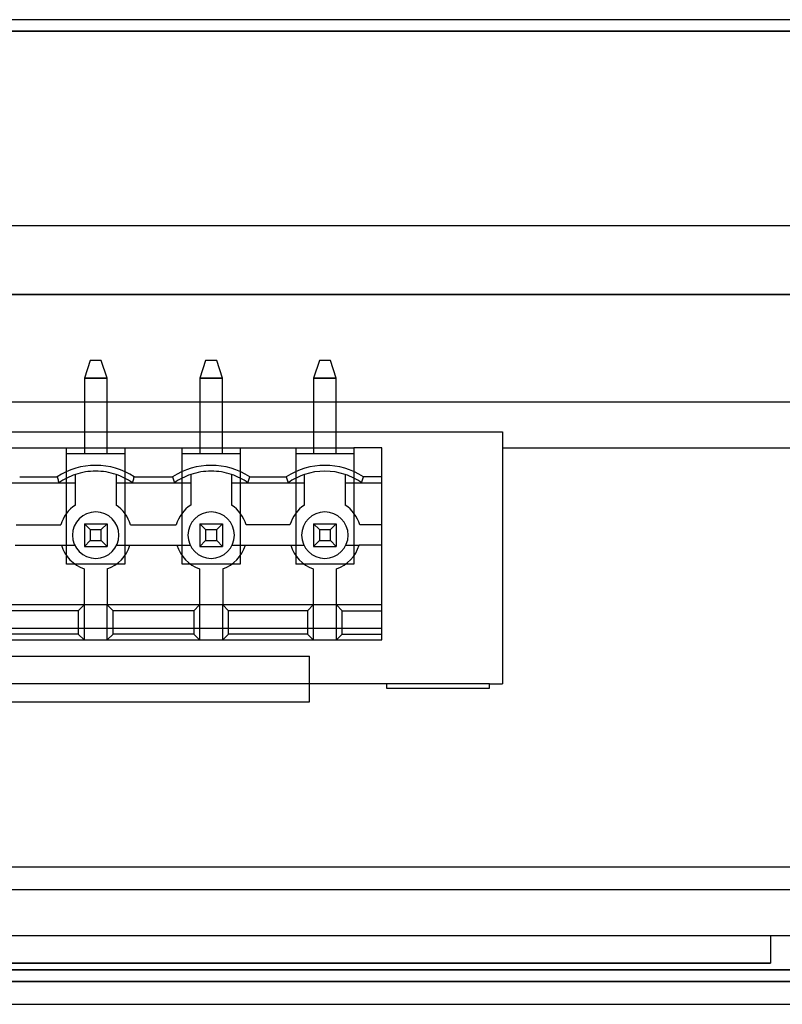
# Model space of a CAD drawing. Header units: millimetres. Extents: x -76 to 76, y -16 to 42.
# Tile 30 of 41: x 24 to 58, y -16 to 27. Entities that reach past the tile are written whole.
import ezdxf

# ---------------------------------------------------------------- set-up
doc = ezdxf.new("R2010")
doc.units = ezdxf.units.MM
doc.layers.add('MAIN-1', color=7, linetype='Continuous')
doc.layers.add('MAIN-2', color=7, linetype='Continuous')

msp = doc.modelspace()

# ---------------------------------------------------------------- linework, layer by layer
at = {"layer": 'MAIN-1'}
for p, q in [((73.5, 27), (-73.5, 27)), ((-74.823, -14.5), (74.823, -14.5)), ((73.5, -15), (-73.5, -15)), ((-64.236, -15), (64.236, -15)), ((-62, -16), (62, -16))]:
    msp.add_line(p, q, dxfattribs=at)
at = {"layer": 'MAIN-2'}
for p, q in [((-74.823, 26.5), (74.823, 26.5)), ((74.823, 26.5), (-74.823, 26.5)), ((-74.823, 26.5), (74.823, 26.5)), ((74.823, 26.5), (-74.823, 26.5)), ((-74.823, 26.5), (74.823, 26.5)), ((74.823, 26.5), (-74.823, 26.5)), ((-74.823, 26.5), (74.823, 26.5)), ((74.823, 26.5), (-74.823, 26.5)), ((-74.823, 26.5), (74.823, 26.5)), ((74.823, 26.5), (-74.823, 26.5)), ((-74.823, 26.5), (74.823, 26.5)), ((74.823, 26.5), (-74.823, 26.5)), ((-74.823, 26.5), (74.823, 26.5)), ((74.823, 26.5), (-74.823, 26.5)), ((-74.823, 26.5), (74.823, 26.5)), ((74.823, 26.5), (-74.823, 26.5)), ((-74.823, 26.5), (74.823, 26.5)), ((74.823, 26.5), (-74.823, 26.5)), ((-74.823, 26.5), (74.823, 26.5)), ((74.823, 26.5), (-74.823, 26.5)), ((-74.823, 26.5), (74.823, 26.5)), ((74.823, 26.5), (-74.823, 26.5)), ((-74.823, 26.5), (74.823, 26.5)), ((74.823, 26.5), (-74.823, 26.5)), ((-74.823, 26.5), (74.823, 26.5)), ((74.823, 26.5), (-74.823, 26.5)), ((74.823, 26.5), (-74.823, 26.5)), ((-74.823, 26.5), (74.823, 26.5)), ((75.5, 18), (-75.5, 18)), ((75.5, 15), (-75.5, 15)), ((-61, 15), (61, 15)), ((27.289, 12.11), (27.035, 11.348)), ((27.771, 12.11), (27.289, 12.11)), ((27.289, 12.11), (27.289, 12.11)), ((28.025, 11.348), (27.771, 12.11)), ((27.771, 12.11), (27.771, 12.11)), ((32.331, 12.11), (32.077, 11.348)), ((32.813, 12.11), (32.331, 12.11)), ((32.331, 12.11), (32.331, 12.11)), ((33.067, 11.348), (32.813, 12.11)), ((32.813, 12.11), (32.813, 12.11)), ((37.296, 12.11), (37.042, 11.348)), ((37.779, 12.11), (37.296, 12.11)), ((37.296, 12.11), (37.296, 12.11)), ((38.033, 11.348), (37.779, 12.11)), ((37.779, 12.11), (37.779, 12.11)), ((28.025, 11.348), (27.035, 11.348)), ((27.035, 11.348), (27.035, 8.046)), ((27.035, 11.348), (27.035, 11.348)), ((27.035, 11.348), (28.025, 11.348)), ((28.025, 8.046), (28.025, 11.348)), ((28.025, 11.348), (28.025, 11.348)), ((33.067, 11.348), (32.077, 11.348)), ((32.077, 11.348), (32.077, 8.046)), ((32.077, 11.348), (32.077, 11.348)), ((32.077, 11.348), (33.067, 11.348)), ((33.067, 8.046), (33.067, 11.348)), ((33.067, 11.348), (33.067, 11.348)), ((38.033, 11.348), (37.042, 11.348)), ((37.042, 11.348), (37.042, 8.046)), ((37.042, 11.348), (37.042, 11.348)), ((37.042, 11.348), (38.033, 11.348)), ((38.033, 8.046), (38.033, 11.348)), ((38.033, 11.348), (38.033, 11.348)), ((61, 10.3), (6.435, 10.3)), ((-46.2, 9), (45.3, 9)), ((45.3, 9), (45.3, 9)), ((45.3, 9), (45.3, 8.3)), ((23.796, 8.3), (26.26, 8.3)), ((26.26, 8.3), (26.26, 8.3)), ((26.26, 8.3), (28.8, 8.3)), ((26.26, 3.22), (26.26, 8.3)), ((28.8, 8.3), (28.8, 8.3)), ((28.8, 8.3), (31.302, 8.3)), ((28.8, 8.3), (28.8, 3.22)), ((31.302, 8.3), (31.302, 8.3)), ((31.302, 8.3), (33.842, 8.3)), ((31.302, 3.22), (31.302, 8.3)), ((33.842, 8.3), (33.842, 8.3)), ((33.842, 8.3), (36.268, 8.3)), ((33.842, 8.3), (33.842, 3.22)), ((36.268, 8.3), (38.808, 8.3)), ((36.268, 8.3), (36.268, 8.3)), ((36.268, 8.3), (36.268, 3.22)), ((38.808, 8.3), (38.808, 8.3)), ((40.027, 8.3), (38.808, 8.3)), ((38.808, 8.3), (38.808, 3.22)), ((40.027, 8.3), (40.027, 8.3)), ((40.027, 0.426), (40.027, 8.3)), ((45.3, 8.3), (45.3, -2)), ((45.3, 8.3), (45.3, 8.3)), ((45.3, 8.3), (61, 8.3)), ((26.26, 8.046), (26.26, 8.046)), ((28.8, 8.046), (26.26, 8.046)), ((27.035, 8.046), (27.035, 8.046)), ((28.025, 8.046), (28.025, 8.046)), ((28.8, 8.046), (28.8, 8.046)), ((31.302, 8.046), (31.302, 8.046)), ((33.842, 8.046), (31.302, 8.046)), ((32.077, 8.046), (32.077, 8.046)), ((33.067, 8.046), (33.067, 8.046)), ((33.842, 8.046), (33.842, 8.046)), ((36.268, 8.046), (36.268, 8.046)), ((38.808, 8.046), (36.268, 8.046)), ((37.042, 8.046), (37.042, 8.046)), ((38.033, 8.046), (38.033, 8.046)), ((38.808, 8.046), (38.808, 8.046)), ((24.211, 7.03), (25.845, 7.03)), ((25.845, 7.03), (25.858, 6.987)), ((25.858, 6.987), (25.871, 6.944)), ((25.871, 6.944), (25.884, 6.901)), ((25.884, 6.901), (25.898, 6.859)), ((26.641, 7.139), (26.641, 7.139)), ((26.641, 6.776), (26.641, 7.139)), ((27.53, 7.284), (27.53, 7.284)), ((28.419, 7.139), (28.419, 7.139)), ((28.419, 7.139), (28.419, 6.776)), ((29.163, 6.859), (29.176, 6.901)), ((29.176, 6.901), (29.189, 6.944)), ((29.189, 6.944), (29.202, 6.987)), ((29.202, 6.987), (29.215, 7.03)), ((29.215, 7.03), (30.887, 7.03)), ((30.887, 7.03), (30.9, 6.987)), ((30.9, 6.987), (30.913, 6.944)), ((30.913, 6.944), (30.926, 6.901)), ((30.926, 6.901), (30.939, 6.859)), ((31.683, 7.139), (31.683, 7.139)), ((31.683, 7.139), (31.683, 6.776)), ((32.572, 7.284), (32.572, 7.284)), ((33.461, 7.139), (33.461, 7.139)), ((33.461, 7.139), (33.461, 6.776)), ((34.205, 6.859), (34.218, 6.901)), ((34.218, 6.901), (34.231, 6.944)), ((34.231, 6.944), (34.244, 6.987)), ((34.244, 6.987), (34.257, 7.03)), ((34.257, 7.03), (35.853, 7.03)), ((35.853, 7.03), (35.866, 6.987)), ((35.866, 6.987), (35.879, 6.944)), ((35.879, 6.944), (35.892, 6.901)), ((35.892, 6.901), (35.905, 6.859)), ((36.649, 7.139), (36.649, 7.139)), ((36.649, 6.776), (36.649, 7.139)), ((38.427, 7.139), (38.427, 6.776)), ((38.427, 7.139), (38.427, 7.139)), ((39.17, 6.859), (39.183, 6.901)), ((39.183, 6.901), (39.196, 6.944)), ((39.196, 6.944), (39.209, 6.987)), ((39.209, 6.987), (39.223, 7.03)), ((40.027, 7.03), (39.223, 7.03)), ((23.415, 6.776), (26.641, 6.776)), ((25.898, 6.859), (25.911, 6.817)), ((25.911, 6.817), (25.924, 6.776)), ((25.924, 6.776), (25.924, 6.776)), ((26.641, 6.776), (26.641, 6.776)), ((26.641, 5.805), (26.641, 6.776)), ((28.419, 6.776), (28.419, 5.805)), ((28.419, 6.776), (31.683, 6.776)), ((28.419, 6.776), (28.419, 6.776)), ((29.137, 6.776), (29.15, 6.817)), ((29.137, 6.776), (29.137, 6.776)), ((29.15, 6.817), (29.163, 6.859)), ((30.939, 6.859), (30.953, 6.817)), ((30.953, 6.817), (30.966, 6.776)), ((30.966, 6.776), (30.966, 6.776)), ((31.683, 6.776), (31.683, 5.805)), ((31.683, 6.776), (31.683, 6.776)), ((33.461, 6.776), (36.649, 6.776)), ((33.461, 6.776), (33.461, 6.776)), ((33.461, 6.776), (33.461, 5.805)), ((34.178, 6.776), (34.192, 6.817)), ((34.178, 6.776), (34.178, 6.776)), ((34.192, 6.817), (34.205, 6.859)), ((35.905, 6.859), (35.918, 6.817)), ((35.918, 6.817), (35.931, 6.776)), ((35.931, 6.776), (35.931, 6.776)), ((36.649, 6.776), (36.649, 6.776)), ((36.649, 5.805), (36.649, 6.776)), ((38.427, 6.776), (40.027, 6.776)), ((38.427, 6.776), (38.427, 6.776)), ((38.427, 6.776), (38.427, 5.805)), ((39.144, 6.776), (39.157, 6.817)), ((39.144, 6.776), (39.144, 6.776)), ((39.157, 6.817), (39.17, 6.859)), ((40.027, 6.776), (40.027, 6.776)), ((26.641, 5.805), (26.641, 5.805)), ((28.419, 5.805), (28.419, 5.805)), ((31.683, 5.805), (31.683, 5.805)), ((33.461, 5.805), (33.461, 5.805)), ((36.649, 5.805), (36.649, 5.805)), ((38.427, 5.805), (38.427, 5.805)), ((24.05, 4.934), (26.006, 4.934)), ((26.006, 4.934), (26.006, 4.934)), ((27.035, 4.985), (28.025, 4.985)), ((27.035, 4.985), (27.035, 3.995)), ((27.035, 4.985), (27.035, 4.985)), ((27.035, 4.985), (27.289, 4.731)), ((27.289, 4.731), (27.289, 4.249)), ((27.289, 4.731), (27.771, 4.731)), ((27.771, 4.731), (28.025, 4.985)), ((27.771, 4.249), (27.771, 4.731)), ((28.025, 4.985), (28.025, 3.995)), ((28.025, 4.985), (28.025, 4.985)), ((29.054, 4.934), (29.054, 4.934)), ((29.054, 4.934), (31.048, 4.934)), ((31.048, 4.934), (31.048, 4.934)), ((32.077, 4.985), (32.331, 4.731)), ((32.077, 4.985), (33.067, 4.985)), ((32.077, 4.985), (32.077, 3.995)), ((32.077, 4.985), (32.077, 4.985)), ((32.331, 4.731), (32.813, 4.731)), ((32.331, 4.731), (32.331, 4.249)), ((32.813, 4.731), (33.067, 4.985)), ((32.813, 4.249), (32.813, 4.731)), ((33.067, 4.985), (33.067, 3.995)), ((33.067, 4.985), (33.067, 4.985)), ((36.014, 4.934), (34.096, 4.934)), ((34.096, 4.934), (34.096, 4.934)), ((36.014, 4.934), (36.014, 4.934)), ((37.042, 4.985), (38.033, 4.985)), ((37.042, 4.985), (37.042, 3.995)), ((37.042, 4.985), (37.042, 4.985)), ((37.042, 4.985), (37.296, 4.731)), ((37.296, 4.731), (37.296, 4.249)), ((37.296, 4.731), (37.779, 4.731)), ((37.779, 4.731), (38.033, 4.985)), ((37.779, 4.249), (37.779, 4.731)), ((38.033, 4.985), (38.033, 3.995)), ((38.033, 4.985), (38.033, 4.985)), ((40.027, 4.934), (39.062, 4.934)), ((39.062, 4.934), (39.062, 4.934)), ((40.027, 4.934), (40.027, 4.934)), ((26.514, 4.49), (26.514, 4.49)), ((28.546, 4.49), (28.546, 4.49)), ((31.556, 4.49), (31.556, 4.49)), ((33.588, 4.49), (33.588, 4.49)), ((36.522, 4.49), (36.522, 4.49)), ((38.554, 4.49), (38.554, 4.49)), ((24.02, 4.045), (26.037, 4.045)), ((26.037, 4.045), (26.037, 4.045)), ((26.037, 4.045), (26.616, 4.045)), ((26.616, 4.045), (26.616, 4.045)), ((27.035, 3.995), (27.289, 4.249)), ((27.035, 3.995), (28.025, 3.995)), ((27.035, 3.995), (27.035, 3.995)), ((27.289, 4.249), (27.771, 4.249)), ((27.771, 4.249), (28.025, 3.995)), ((28.025, 3.995), (28.025, 3.995)), ((28.444, 4.045), (28.444, 4.045)), ((28.444, 4.045), (29.024, 4.045)), ((29.024, 4.045), (31.078, 4.045)), ((29.024, 4.045), (29.024, 4.045)), ((31.078, 4.045), (31.078, 4.045)), ((31.078, 4.045), (31.658, 4.045)), ((31.658, 4.045), (31.658, 4.045)), ((32.077, 3.995), (32.331, 4.249)), ((32.077, 3.995), (33.067, 3.995)), ((32.077, 3.995), (32.077, 3.995)), ((32.331, 4.249), (32.813, 4.249)), ((32.813, 4.249), (33.067, 3.995)), ((33.067, 3.995), (33.067, 3.995)), ((33.486, 4.045), (33.486, 4.045)), ((33.486, 4.045), (34.066, 4.045)), ((34.066, 4.045), (34.066, 4.045)), ((34.066, 4.045), (36.044, 4.045)), ((36.044, 4.045), (36.044, 4.045)), ((36.044, 4.045), (36.624, 4.045)), ((36.624, 4.045), (36.624, 4.045)), ((37.042, 3.995), (37.296, 4.249)), ((37.042, 3.995), (38.033, 3.995)), ((37.042, 3.995), (37.042, 3.995)), ((37.296, 4.249), (37.779, 4.249)), ((37.779, 4.249), (38.033, 3.995)), ((38.033, 3.995), (38.033, 3.995)), ((38.451, 4.045), (38.451, 4.045)), ((38.451, 4.045), (39.031, 4.045)), ((40.027, 4.045), (39.031, 4.045)), ((39.031, 4.045), (39.031, 4.045)), ((40.027, 4.045), (40.027, 4.045)), ((28.8, 3.22), (26.26, 3.22)), ((26.26, 3.22), (26.26, 3.22)), ((27.022, 3.017), (27.022, 1.442)), ((27.022, 3.017), (27.022, 3.017)), ((28.038, 3.017), (28.038, 3.017)), ((28.038, 3.017), (28.038, 1.442)), ((28.8, 3.22), (28.8, 3.22)), ((33.842, 3.22), (31.302, 3.22)), ((31.302, 3.22), (31.302, 3.22)), ((32.064, 3.017), (32.064, 1.442)), ((32.064, 3.017), (32.064, 3.017)), ((33.08, 3.017), (33.08, 3.017)), ((33.08, 3.017), (33.08, 1.442)), ((33.842, 3.22), (33.842, 3.22)), ((36.268, 3.22), (36.268, 3.22)), ((38.808, 3.22), (36.268, 3.22)), ((37.03, 3.017), (37.03, 1.442)), ((37.03, 3.017), (37.03, 3.017)), ((38.046, 1.442), (38.046, 3.017)), ((38.046, 3.017), (38.046, 3.017)), ((38.808, 3.22), (38.808, 3.22)), ((27.022, 1.442), (23.034, 1.442)), ((27.022, 1.442), (26.768, 1.188)), ((27.022, 1.442), (27.022, 1.442)), ((28.038, 1.442), (27.022, 1.442)), ((27.022, 1.442), (27.022, -0.082)), ((28.038, 1.442), (28.038, 1.442)), ((32.064, 1.442), (28.038, 1.442)), ((28.292, 1.188), (28.038, 1.442)), ((28.038, -0.082), (28.038, 1.442)), ((32.064, 1.442), (31.81, 1.188)), ((32.064, 1.442), (32.064, 1.442)), ((33.08, 1.442), (32.064, 1.442)), ((32.064, 1.442), (32.064, -0.082)), ((33.08, 1.442), (33.08, 1.442)), ((37.03, 1.442), (33.08, 1.442)), ((33.334, 1.188), (33.08, 1.442)), ((33.08, -0.082), (33.08, 1.442)), ((37.03, 1.442), (36.776, 1.188)), ((37.03, 1.442), (37.03, 1.442)), ((38.046, 1.442), (37.03, 1.442)), ((37.03, 1.442), (37.03, -0.082)), ((38.046, 1.442), (38.046, 1.442)), ((40.027, 1.442), (38.046, 1.442)), ((38.3, 1.188), (38.046, 1.442)), ((38.046, -0.082), (38.046, 1.442)), ((40.027, 1.442), (40.027, 1.442)), ((26.768, 1.188), (23.288, 1.188)), ((26.768, 1.188), (26.768, 0.172)), ((31.81, 1.188), (28.292, 1.188)), ((28.292, 0.172), (28.292, 1.188)), ((31.81, 1.188), (31.81, 0.172)), ((36.776, 1.188), (33.334, 1.188)), ((33.334, 0.172), (33.334, 1.188)), ((36.776, 1.188), (36.776, 0.172)), ((38.3, 0.172), (38.3, 1.188)), ((38.3, 1.188), (40.027, 1.188)), ((20.037, 0.426), (40.027, 0.426)), ((26.768, 0.172), (23.288, 0.172)), ((26.768, 0.172), (27.022, -0.082)), ((28.038, -0.082), (28.292, 0.172)), ((31.81, 0.172), (28.292, 0.172)), ((31.81, 0.172), (32.064, -0.082)), ((33.08, -0.082), (33.334, 0.172)), ((36.776, 0.172), (33.334, 0.172)), ((36.776, 0.172), (37.03, -0.082)), ((38.046, -0.082), (38.3, 0.172)), ((38.3, 0.172), (40.027, 0.172)), ((40.027, 0.426), (40.027, 0.426)), ((40.027, -0.082), (40.027, 0.426)), ((20.037, -0.082), (40.027, -0.082)), ((40.027, -0.082), (40.027, -0.082)), ((-58.728, -0.796), (36.867, -0.796)), ((36.867, -0.796), (36.867, -0.796)), ((36.867, -2.796), (36.867, -0.796)), ((40.227, -2), (-46.2, -2)), ((40.227, -2), (40.227, -2)), ((44.727, -2), (40.227, -2)), ((40.227, -2), (40.227, -2.2)), ((44.727, -2), (44.727, -2)), ((44.727, -2), (45.3, -2)), ((44.727, -2.2), (44.727, -2)), ((45.3, -2), (45.3, -2)), ((40.227, -2.2), (44.727, -2.2)), ((40.227, -2.2), (40.227, -2.2)), ((44.727, -2.2), (44.727, -2.2)), ((-58.728, -2.796), (36.867, -2.796)), ((36.867, -2.796), (36.867, -2.796)), ((13.5, -10), (63, -10)), ((63, -11), (13.5, -11)), ((61, -11), (13.5, -11)), ((-62, -13), (62, -13)), ((13.5, -13), (61, -13)), ((57, -13), (57, -13)), ((57, -13), (57, -14.2)), ((74.823, -14.5), (-74.823, -14.5)), ((57, -14.197), (16, -14.197)), ((16, -14.2), (57, -14.2)), ((16, -14.2), (57, -14.2))]:
    msp.add_line(p, q, dxfattribs=at)
for centre, radius, start, end in [((27.53, 4.49), 3.048, 56.4428, 123.5572), ((32.572, 4.49), 3.048, 56.4428, 123.5572), ((37.538, 4.49), 3.048, 56.4428, 123.5572), ((27.53, 4.49), 2.794, 108.553, 125.0968), ((27.53, 4.49), 2.794, 90, 108.553), ((27.53, 4.49), 2.794, 71.447, 90), ((27.53, 4.49), 2.794, 54.9032, 71.447), ((32.572, 4.49), 2.794, 108.553, 125.0968), ((32.572, 4.49), 2.794, 90, 108.553), ((32.572, 4.49), 2.794, 71.447, 90), ((32.572, 4.49), 2.794, 54.9032, 71.447), ((37.538, 4.49), 2.794, 108.553, 125.0968), ((37.538, 4.49), 2.794, 71.447, 108.553), ((37.538, 4.49), 2.794, 54.9032, 71.447), ((27.53, 4.49), 1.587, 124.0558, 163.7398), ((27.53, 4.49), 1.587, 16.2602, 55.9442), ((32.572, 4.49), 1.587, 124.0558, 163.7398), ((32.572, 4.49), 1.587, 16.2602, 55.9442), ((37.538, 4.49), 1.587, 124.0558, 163.7398), ((37.538, 4.49), 1.587, 16.2602, 55.9442), ((27.53, 4.49), 1.016, 0, 180), ((32.572, 4.49), 1.016, 0, 180), ((37.538, 4.49), 1.016, 0, 180), ((27.53, 4.49), 1.016, 180, 0), ((32.572, 4.49), 1.016, 180, 0), ((37.538, 4.49), 1.016, 180, 0), ((27.53, 4.49), 1.558, 196.5733, 250.9744), ((27.53, 4.49), 1.558, 289.0256, 343.4267), ((32.572, 4.49), 1.558, 196.5733, 250.9744), ((32.572, 4.49), 1.558, 289.0256, 343.4267), ((37.538, 4.49), 1.558, 196.5733, 250.9744), ((37.538, 4.49), 1.558, 289.0256, 343.4267)]:
    msp.add_arc(centre, radius, start, end, dxfattribs=at)

doc.saveas('drawing.dxf')
